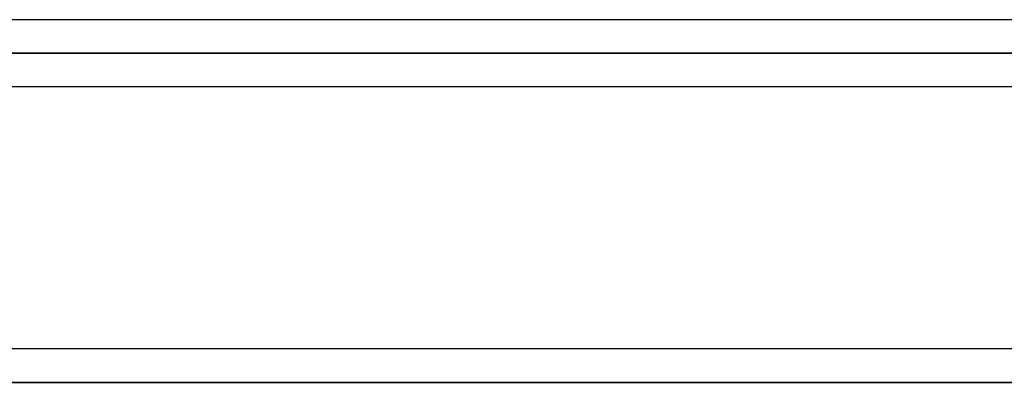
# Model space of a CAD drawing. Header units: millimetres. Extents: x -243 to 243, y -92 to 86.
# Tile 67 of 81: x 104 to 130, y -25 to -15. Entities that reach past the tile are written whole.
import ezdxf

# ---------------------------------------------------------------- set-up
doc = ezdxf.new("R2010")
doc.units = ezdxf.units.MM
doc.layers.add('MAIN-1', color=7, linetype='Continuous')

msp = doc.modelspace()

# ---------------------------------------------------------------- linework, layer by layer
at = {"layer": 'MAIN-1'}
for p, q in [((135.382, -15.363), (-135.382, -15.363)), ((135.382, -15.363), (-135.382, -15.363)), ((136.222, -16.258), (-136.222, -16.258)), ((-136.222, -16.258), (136.222, -16.258)), ((135.039, -16.258), (-135.039, -16.258)), ((49.579, -16.258), (135.039, -16.258)), ((-135.382, -17.153), (135.382, -17.153)), ((-135.382, -17.153), (135.382, -17.153)), ((135.382, -24.163), (-135.382, -24.163)), ((135.382, -24.163), (-135.382, -24.163)), ((136.222, -25.058), (-136.222, -25.058)), ((-136.222, -25.058), (136.222, -25.058)), ((-134.88, -25.058), (134.88, -25.058)), ((134.88, -25.058), (-134.88, -25.058))]:
    msp.add_line(p, q, dxfattribs=at)

doc.saveas('drawing.dxf')
